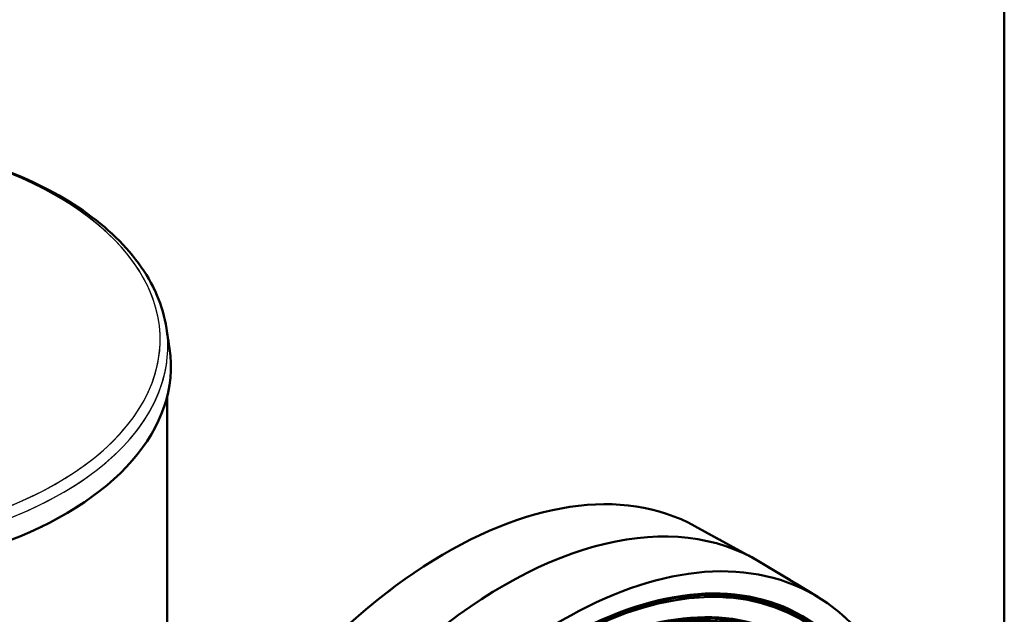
# Model space of a CAD drawing. Header units: millimetres. Extents: x 0 to 840, y 0 to 1188.
# Tile 15 of 18: x 661 to 800, y 370 to 454. Entities that reach past the tile are written whole.
import ezdxf

# ---------------------------------------------------------------- set-up
doc = ezdxf.new("R2010")
doc.units = ezdxf.units.MM
doc.header["$LTSCALE"] = 4
doc.linetypes.add('LONG_DASH_DOTTED', pattern=[0.3001, 0.2362, -0.0295, 0.0049, -0.0295])
for name, color, linetype, lineweight in [('Rahmen_0', 179, 'Continuous', 50), ('Sichtbare Kanten(DIN)', 7, 'Continuous', 50), ('Sichtbare tangentiale Kanten(DIN)', 3, 'Continuous', 25), ('Überlagerung [Formatvorlage Phantomlinien(DIN)]', 179, 'LONG_DASH_DOTTED', 50)]:
    doc.layers.add(name, color=color, linetype=linetype, lineweight=lineweight)

# ---------------------------------------------------------------- blocks, each defined once
blk = doc.blocks.new('Ränder Default Border')
at = {"layer": 'Rahmen_0', "flags": 128}
blk.add_lwpolyline([(10, 10), (10, 287), (200, 287), (200, 10), (10, 10)], dxfattribs=at)

msp = doc.modelspace()

# ---------------------------------------------------------------- linework, layer by layer
at = {"layer": 'Sichtbare Kanten(DIN)'}
for p, q in [((681.488, 410.441), (681.917, 407.591)), ((681.59, 309.588), (681.59, 400.84)), ((756.232, 382.503), (764.581, 377.929)), ((773.615, 372.493), (765.468, 377.419))]:
    msp.add_line(p, q, dxfattribs=at)
at = {"layer": 'Sichtbare Kanten(DIN)', "flags": 128}
msp.add_lwpolyline([(660.252, 432.172), (661.052, 431.834), (661.84, 431.487), (662.616, 431.131), (663.381, 430.766), (664.134, 430.392), (664.874, 430.009), (665.602, 429.618), (666.317, 429.219), (667.019, 428.811), (667.707, 428.395), (668.381, 427.971), (669.042, 427.539), (669.688, 427.099), (670.321, 426.651), (670.938, 426.196), (671.541, 425.734), (672.128, 425.264), (672.7, 424.788), (673.257, 424.304), (673.798, 423.814), (674.323, 423.317), (674.831, 422.813), (675.323, 422.303), (675.798, 421.787), (676.257, 421.265), (676.698, 420.736), (677.121, 420.202), (677.528, 419.662), (677.916, 419.117), (678.287, 418.567), (678.639, 418.012), (678.973, 417.452), (679.289, 416.888), (679.586, 416.319), (679.864, 415.746), (680.123, 415.169), (680.362, 414.589), (680.583, 414.005), (680.783, 413.417), (680.964, 412.827), (681.125, 412.234), (681.266, 411.638), (681.387, 411.041), (681.488, 410.441)], dxfattribs=at)
at = {"layer": 'Sichtbare Kanten(DIN)'}
for centre, major_axis, ratio, start_param, end_param in [((630.79, 405.035), (51.32, 0), 0.5758617, 3.0549978, 6.3697802), ((721.064, 320.412), (35.612, 61.841), 0.5780931, 0.0123668, 1.6817645), ((729.314, 315.661), (35.714, 62.018), 0.5780931, 6.2708186, 8.3148049)]:
    msp.add_ellipse(centre, major_axis=major_axis, ratio=ratio, start_param=start_param, end_param=end_param, dxfattribs=at)
for centre, major_axis in [((737.563, 310.91), (-35.612, -61.841)), ((737.563, 310.91), (-33.901, -58.87)), ((737.469, 310.965), (-33.768, -58.639)), ((737.563, 310.91), (-33.635, -58.408)), ((737.563, 310.91), (-32.071, -55.692)), ((737.469, 310.965), (-31.938, -55.461)), ((737.563, 310.91), (-31.805, -55.23)), ((737.563, 310.91), (-30.241, -52.515)), ((737.469, 310.965), (-30.108, -52.284)), ((737.563, 310.91), (-29.975, -52.053))]:
    msp.add_ellipse(centre, major_axis=major_axis, ratio=0.5780931, dxfattribs=at)
at = {"layer": 'Sichtbare tangentiale Kanten(DIN)'}
for centre, major_axis, start_param, end_param in [((630.79, 408.846), (49.804, 0), 1.8120081, 7.6178689), ((630.79, 407.907), (-50.888, 0), 6.1965905, 9.5113728)]:
    msp.add_ellipse(centre, major_axis=major_axis, ratio=0.5758617, start_param=start_param, end_param=end_param, dxfattribs=at)
at = {"layer": 'Sichtbare tangentiale Kanten(DIN)', "ltscale": 54.198349}
msp.add_ellipse((630.79, 408.846), major_axis=(49.804, 0), ratio=0.5758617, start_param=2.1023012, end_param=7.3275759, dxfattribs=at)
at = {"layer": 'Sichtbare tangentiale Kanten(DIN)', "ltscale": 63.235062}
msp.add_ellipse((630.79, 407.907), major_axis=(-50.888, 0), ratio=0.5758617, start_param=0.0791443, end_param=3.0624484, dxfattribs=at)
at = {"layer": 'Überlagerung [Formatvorlage Phantomlinien(DIN)]', "ltscale": 1.160835}
msp.add_line((681.488, 410.441), (681.917, 407.591), dxfattribs=at)
at = {"layer": 'Überlagerung [Formatvorlage Phantomlinien(DIN)]', "ltscale": 46.491787}
msp.add_line((681.59, 309.588), (681.59, 400.84), dxfattribs=at)
at = {"layer": 'Überlagerung [Formatvorlage Phantomlinien(DIN)]', "ltscale": 3.826854}
for p, q in [((756.232, 382.503), (764.581, 377.929)), ((773.615, 372.493), (765.468, 377.419))]:
    msp.add_line(p, q, dxfattribs=at)
at = {"layer": 'Überlagerung [Formatvorlage Phantomlinien(DIN)]', "ltscale": 20.762381, "flags": 128}
msp.add_lwpolyline([(642.402, 436.868), (643.358, 436.732), (644.309, 436.585), (645.256, 436.427), (646.197, 436.259), (647.133, 436.08), (648.062, 435.89), (648.986, 435.69), (649.902, 435.48), (650.811, 435.259), (651.713, 435.028), (652.607, 434.787), (653.493, 434.536), (654.371, 434.274), (655.24, 434.003), (656.1, 433.722), (656.95, 433.431), (657.791, 433.13), (658.622, 432.82), (659.442, 432.501), (660.252, 432.172), (661.052, 431.834), (661.84, 431.487), (662.616, 431.131), (663.381, 430.766), (664.134, 430.392), (664.874, 430.009), (665.602, 429.618), (666.317, 429.219), (667.019, 428.811), (667.707, 428.395), (668.381, 427.971), (669.042, 427.539), (669.688, 427.099), (670.321, 426.651), (670.938, 426.196), (671.541, 425.734), (672.128, 425.264), (672.7, 424.788), (673.257, 424.304), (673.798, 423.814), (674.323, 423.317), (674.831, 422.813), (675.323, 422.303), (675.798, 421.787), (676.257, 421.265), (676.698, 420.736), (677.121, 420.202), (677.528, 419.662), (677.916, 419.117), (678.287, 418.567), (678.639, 418.012), (678.973, 417.452), (679.289, 416.888), (679.586, 416.319), (679.864, 415.746), (680.123, 415.169), (680.362, 414.589), (680.583, 414.005), (680.783, 413.417), (680.964, 412.827), (681.125, 412.234), (681.266, 411.638), (681.387, 411.041), (681.488, 410.441)], dxfattribs=at)
at = {"layer": 'Überlagerung [Formatvorlage Phantomlinien(DIN)]', "ltscale": 47.237862}
msp.add_ellipse((630.79, 405.035), major_axis=(51.32, 0), ratio=0.5758617, start_param=3.0549978, end_param=6.3697802, dxfattribs=at)
at = {"layer": 'Überlagerung [Formatvorlage Phantomlinien(DIN)]', "ltscale": 49.621906}
msp.add_ellipse((721.064, 320.412), major_axis=(35.612, 61.841), ratio=0.5780931, start_param=0.0123668, end_param=1.6817645, dxfattribs=at)
at = {"layer": 'Überlagerung [Formatvorlage Phantomlinien(DIN)]', "ltscale": 60.929718}
msp.add_ellipse((729.314, 315.661), major_axis=(35.714, 62.018), ratio=0.5780931, start_param=6.2708186, end_param=8.3148049, dxfattribs=at)
at = {"layer": 'Überlagerung [Formatvorlage Phantomlinien(DIN)]', "ltscale": 53.361183}
msp.add_ellipse((737.563, 310.91), major_axis=(-35.612, -61.841), ratio=0.5780931, dxfattribs=at)
at = {"layer": 'Überlagerung [Formatvorlage Phantomlinien(DIN)]', "ltscale": 50.797081}
msp.add_ellipse((737.563, 310.91), major_axis=(-33.901, -58.87), ratio=0.5780931, dxfattribs=at)
at = {"layer": 'Überlagerung [Formatvorlage Phantomlinien(DIN)]', "ltscale": 50.597683}
msp.add_ellipse((737.469, 310.965), major_axis=(-33.768, -58.639), ratio=0.5780931, dxfattribs=at)
at = {"layer": 'Überlagerung [Formatvorlage Phantomlinien(DIN)]', "ltscale": 50.398281}
msp.add_ellipse((737.563, 310.91), major_axis=(-33.635, -58.408), ratio=0.5780931, dxfattribs=at)
at = {"layer": 'Überlagerung [Formatvorlage Phantomlinien(DIN)]', "ltscale": 48.055336}
msp.add_ellipse((737.563, 310.91), major_axis=(-32.071, -55.692), ratio=0.5780931, dxfattribs=at)

# ---------------------------------------------------------------- block references
at = {"xscale": 4, "yscale": 4, "zscale": 4}
msp.add_blockref('Ränder Default Border', (0, 0), dxfattribs=at)

doc.saveas('drawing.dxf')
